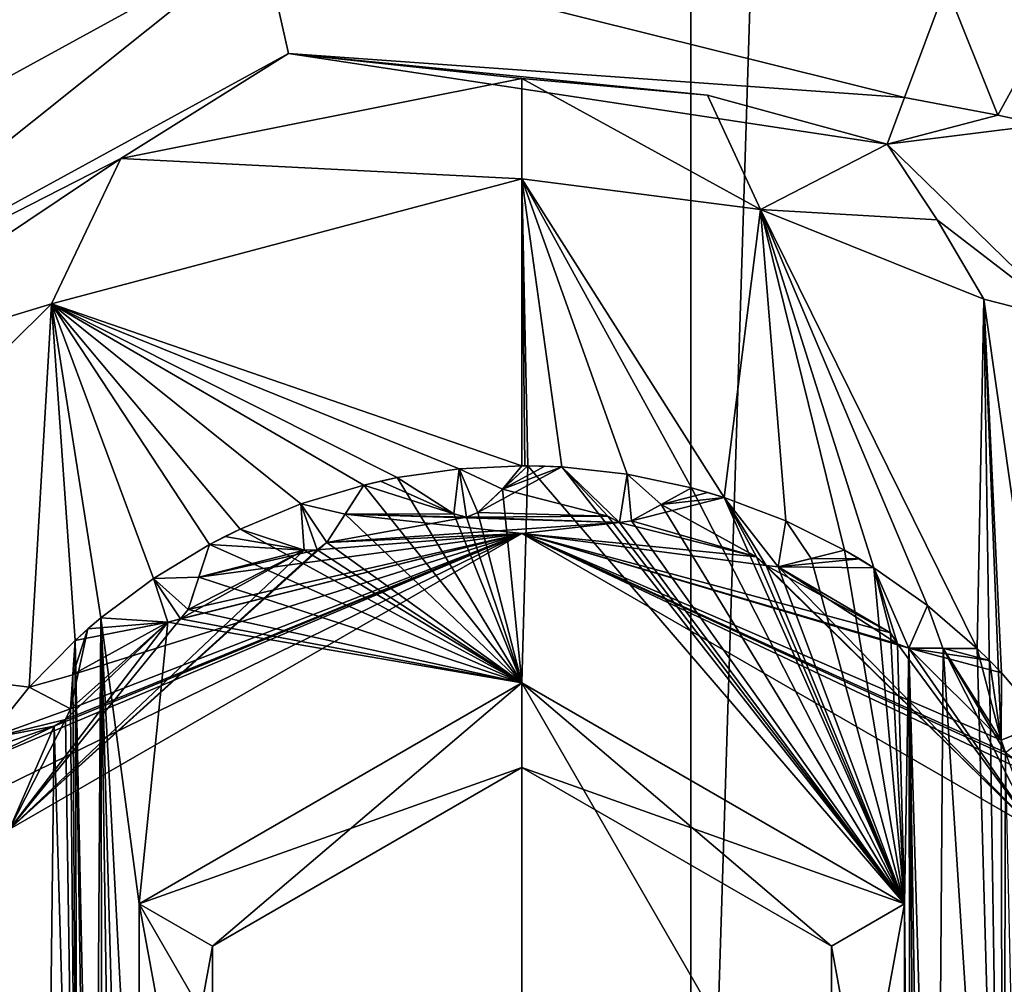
# Model space of a CAD drawing. Header units: metres. Extents: x -205 to 205, y -82 to 82.
# Tile 231 of 256: x 33.54 to 39.37, y -35.67 to -29.96. Entities that reach past the tile are written whole.
import ezdxf

# ---------------------------------------------------------------- set-up
doc = ezdxf.new("R2010")
doc.units = ezdxf.units.M
doc.layers.add('solid_PRT0003', color=7, linetype='CONTINUOUS')

msp = doc.modelspace()

# ---------------------------------------------------------------- linework, layer by layer
at = {"layer": 'solid_PRT0003'}
for points in [[(0, -75), (0, 75), (200, 75)], [(200, -75), (0, -75), (200, 75)], [(-37.489235, -41.072483, 108.410858), (-37.489235, 41.072483, 108.410858), (37.510765, 41.072483, 108.410858)], [(37.510765, -41.072483, 108.410858), (-37.489235, -41.072483, 108.410858), (37.510765, 41.072483, 108.410858)], [(40.036888, 40.026123, 108.410858), (37.510765, -41.072483, 108.410858), (37.510765, 41.072483, 108.410858)], [(40.036888, -40.026123, 108.410858), (37.510765, -41.072483, 108.410858), (40.036888, 40.026123, 108.410858)], [(-42.489235, -37.5, 108.5), (42.510765, 37.5, 108.5), (-42.489235, 37.5, 108.5)], [(-42.489235, -37.5, 108.5), (42.510765, -37.5, 108.5), (42.510765, 37.5, 108.5)], [(31.41819, -31.422537, 6), (34.975525, -29.474474, 6), (30.010765, -20.299999, 6)], [(31.923553, -31.912788, 6.289814), (34.975525, -29.474474, 6), (31.41819, -31.422537, 6)], [(31.923553, -31.912788, 6.289814), (35.130527, -30.161234, 6.289814), (34.975525, -29.474474, 6)], [(38.775417, -30.420826, 6.289814), (39.021183, -29.761105, 6), (34.975525, -29.474474, 6)], [(35.130527, -30.161234, 6.289814), (38.775417, -30.420826, 6.289814), (34.975525, -29.474474, 6)], [(38.775417, -30.420826, 6.289814), (39.327003, -30.525961, 6.433024), (39.021183, -29.761105, 6)], [(39.327003, -30.525961, 6.433024), (39.746902, -29.761101, 6.312008), (39.021183, -29.761105, 6)], [(39.327003, -30.525961, 6.433024), (39.591473, -30.582373, 6.983175), (39.746902, -29.761101, 6.312008)], [(31.923553, -31.912788, 6.289814), (34.137188, -30.7817, 6.991273), (35.130527, -30.161234, 6.289814)], [(35.130527, -30.161234, 6.289814), (34.137188, -30.7817, 6.991273), (36.510765, -30.308651, 6.991273)], [(35.130527, -30.161234, 6.289814), (37.608845, -30.406805, 6.991273), (38.6721, -30.698153, 6.991273)], [(35.130527, -30.161234, 6.289814), (38.6721, -30.698153, 6.991273), (38.775417, -30.420826, 6.289814)], [(35.130527, -30.161234, 6.289814), (36.510765, -30.308651, 6.991273), (37.608845, -30.406805, 6.991273)], [(36.510765, -30.308651, 6.991273), (34.137188, -30.7817, 6.991273), (36.510765, -30.902153, 75)], [(36.510765, -30.308651, 6.991273), (36.510765, -30.902153, 75), (37.923561, -31.08338, 75)], [(37.608845, -30.406805, 6.991273), (36.510765, -30.308651, 6.991273), (37.923561, -31.08338, 75)], [(37.608845, -30.406805, 6.991273), (37.923561, -31.08338, 75), (38.6721, -30.698153, 6.991273)], [(38.775417, -30.420826, 6.289814), (38.6721, -30.698153, 6.991273), (39.327003, -30.525961, 6.433024)], [(39.327003, -30.525961, 6.433024), (38.6721, -30.698153, 6.991273), (39.591473, -30.582373, 6.983175)], [(39.591473, -30.582373, 6.983175), (38.6721, -30.698153, 6.991273), (39.746189, -31.742668, 75)], [(38.6721, -30.698153, 6.991273), (37.923561, -31.08338, 75), (38.968204, -31.144897, 41.288704)], [(38.6721, -30.698153, 6.991273), (38.968204, -31.144897, 41.288704), (39.746189, -31.742668, 75)], [(31.923553, -31.912788, 6.289814), (32.12632, -32.128567, 6.991273), (34.137188, -30.7817, 6.991273)], [(34.137188, -30.7817, 6.991273), (32.12632, -32.128567, 6.991273), (33.728195, -31.642717, 75)], [(34.137188, -30.7817, 6.991273), (33.728195, -31.642717, 75), (36.510765, -30.902153, 75)], [(36.510765, -32.599998, 75), (36.510765, -30.902153, 75), (33.728195, -31.642717, 75)], [(37.708717, -32.788544, 75), (37.923561, -31.08338, 75), (36.510765, -30.902153, 75)], [(37.514332, -32.731331, 75), (37.708717, -32.788544, 75), (36.510765, -30.902153, 75)], [(37.1343, -32.650169, 75), (37.514332, -32.731331, 75), (36.510765, -30.902153, 75)], [(36.748081, -32.607227, 75), (37.1343, -32.650169, 75), (36.510765, -30.902153, 75)], [(36.545574, -32.600155, 75), (36.748081, -32.607227, 75), (36.510765, -30.902153, 75)], [(36.528168, -32.60004, 75), (36.510765, -30.902153, 75), (36.510765, -32.599998, 75)], [(36.528168, -32.60004, 75), (36.545574, -32.600155, 75), (36.510765, -30.902153, 75)], [(37.708717, -32.788544, 75), (38.072124, -32.926186, 75), (37.923561, -31.08338, 75)], [(39.205765, -33.680962, 75), (39.244892, -31.615294, 75), (37.923561, -31.08338, 75)], [(38.968204, -31.144897, 41.288704), (37.923561, -31.08338, 75), (39.244892, -31.615294, 75)], [(38.911842, -33.426758, 75), (39.205765, -33.680962, 75), (37.923561, -31.08338, 75)], [(38.594086, -33.203064, 75), (38.911842, -33.426758, 75), (37.923561, -31.08338, 75)], [(38.420033, -33.099308, 75), (38.594086, -33.203064, 75), (37.923561, -31.08338, 75)], [(38.072124, -32.926186, 75), (38.420033, -33.099308, 75), (37.923561, -31.08338, 75)], [(38.968204, -31.144897, 41.288704), (39.244892, -31.615294, 75), (39.746189, -31.742668, 75)], [(39.205765, -33.680962, 75), (39.358925, -39.164204, 75), (39.244892, -31.615294, 75)], [(39.600693, -34.120434, 75), (39.746189, -31.742668, 75), (39.244892, -31.615294, 75)], [(39.347157, -34.222851, 75), (39.244892, -31.615294, 75), (39.358925, -39.164204, 75)], [(39.348549, -33.824745, 75), (39.600693, -34.120434, 75), (39.244892, -31.615294, 75)], [(39.347157, -34.222851, 75), (39.348549, -33.824745, 75), (39.244892, -31.615294, 75)], [(33.594353, -33.91069, 75), (33.728195, -31.642717, 75), (31.681604, -33.668903, 75)], [(32.12632, -32.128567, 6.991273), (31.681604, -33.668903, 75), (33.728195, -31.642717, 75)], [(33.594353, -33.91069, 75), (33.866512, -33.633308, 75), (33.728195, -31.642717, 75)], [(35.202503, -32.825977, 75), (35.574627, -32.71402, 75), (33.728195, -31.642717, 75)], [(35.772533, -32.670509, 75), (33.728195, -31.642717, 75), (35.574627, -32.71402, 75)], [(34.843369, -32.974407, 75), (35.202503, -32.825977, 75), (33.728195, -31.642717, 75)], [(34.662502, -33.065773, 75), (34.843369, -32.974407, 75), (33.728195, -31.642717, 75)], [(34.329914, -33.266754, 75), (34.662502, -33.065773, 75), (33.728195, -31.642717, 75)], [(34.018974, -33.499836, 75), (34.329914, -33.266754, 75), (33.728195, -31.642717, 75)], [(33.866512, -33.633308, 75), (34.018974, -33.499836, 75), (33.728195, -31.642717, 75)], [(36.139969, -32.617668, 75), (36.510765, -32.599998, 75), (33.728195, -31.642717, 75)], [(35.772533, -32.670509, 75), (36.139969, -32.617668, 75), (33.728195, -31.642717, 75)], [(36.139969, -32.617668, 6), (36.139969, -32.617668, 75), (35.772533, -32.670509, 75)], [(35.772533, -32.670509, 55), (36.139969, -32.617668, 6), (35.772533, -32.670509, 75)], [(36.107922, -32.884998, 6), (36.139969, -32.617668, 6), (35.772533, -32.670509, 6)], [(35.772533, -32.670509, 26), (35.772533, -32.670509, 6), (36.139969, -32.617668, 6)], [(35.772533, -32.670509, 26), (36.139969, -32.617668, 6), (35.772533, -32.670509, 55)], [(36.107922, -32.884998, 6), (36.183628, -32.903381, 6), (36.139969, -32.617668, 6)], [(36.510765, -32.599998, 6), (36.510765, -32.599998, 75), (36.139969, -32.617668, 75)], [(36.510765, -32.599998, 6), (36.139969, -32.617668, 75), (36.139969, -32.617668, 6)], [(36.396358, -32.7393, 6), (36.510765, -32.599998, 6), (36.139969, -32.617668, 6)], [(36.249531, -32.876221, 6), (36.396358, -32.7393, 6), (36.139969, -32.617668, 6)], [(36.183628, -32.903381, 6), (36.249531, -32.876221, 6), (36.139969, -32.617668, 6)], [(36.545574, -32.600155, 55), (36.2495, -32.876244, 75), (36.396343, -32.739315, 75)], [(36.396358, -32.7393, 55), (36.2495, -32.876244, 75), (36.545574, -32.600155, 55)], [(36.2495, -32.876244, 26), (36.545574, -32.600155, 6), (36.396358, -32.7393, 6)], [(36.396343, -32.739315, 26), (36.545574, -32.600155, 6), (36.2495, -32.876244, 26)], [(36.748081, -32.607227, 26), (36.396343, -32.739315, 26), (36.2495, -32.876244, 26)], [(37.019592, -32.898388, 26), (36.748081, -32.607227, 26), (36.2495, -32.876244, 26)], [(36.545574, -32.600155, 75), (36.396343, -32.739315, 75), (36.510765, -33.885105, 75)], [(36.545574, -32.600155, 55), (36.396343, -32.739315, 75), (36.545574, -32.600155, 75)], [(36.545574, -32.600155, 26), (36.545574, -32.600155, 6), (36.396343, -32.739315, 26)], [(36.646873, -32.602375, 26), (36.545574, -32.600155, 26), (36.396343, -32.739315, 26)], [(36.748081, -32.607227, 26), (36.646873, -32.602375, 26), (36.396343, -32.739315, 26)], [(36.396358, -32.7393, 6), (36.545574, -32.600155, 6), (36.510765, -32.599998, 6)], [(36.396358, -32.7393, 55), (36.545574, -32.600155, 55), (36.748081, -32.607227, 55)], [(36.396358, -32.7393, 55), (36.748081, -32.607227, 55), (37.019592, -32.898388, 55)], [(36.510765, -32.599998, 75), (36.528168, -32.60004, 6), (36.545574, -32.600155, 26)], [(36.528168, -32.60004, 6), (36.510765, -32.599998, 75), (36.510765, -32.599998, 6)], [(36.510765, -32.599998, 75), (36.545574, -32.600155, 26), (36.545574, -32.600155, 55)], [(36.545574, -32.600155, 55), (36.528168, -32.60004, 75), (36.510765, -32.599998, 75)], [(36.545574, -32.600155, 6), (36.528168, -32.60004, 6), (36.510765, -32.599998, 6)], [(36.545574, -32.600155, 75), (36.510765, -33.885105, 75), (38.775337, -35.19257, 75)], [(36.545574, -32.600155, 55), (36.545574, -32.600155, 75), (36.528168, -32.60004, 75)], [(36.528168, -32.60004, 6), (36.545574, -32.600155, 6), (36.545574, -32.600155, 26)], [(36.545574, -32.600155, 75), (38.775337, -35.19257, 75), (36.748081, -32.607227, 75)], [(36.545574, -32.600155, 55), (36.646873, -32.602375, 55), (36.748081, -32.607227, 55)], [(36.646873, -32.602375, 26), (36.646873, -32.602375, 55), (36.545574, -32.600155, 55)], [(36.646873, -32.602375, 26), (36.545574, -32.600155, 55), (36.545574, -32.600155, 26)], [(36.748081, -32.607227, 26), (36.748081, -32.607227, 55), (36.646873, -32.602375, 55)], [(36.748081, -32.607227, 26), (36.646873, -32.602375, 55), (36.646873, -32.602375, 26)], [(37.1343, -32.650169, 6), (37.1343, -32.650169, 75), (36.748081, -32.607227, 75)], [(38.775337, -35.19257, 75), (37.019592, -32.898388, 75), (36.748081, -32.607227, 75)], [(37.019592, -32.898388, 55), (36.748081, -32.607227, 75), (37.019592, -32.898388, 75)], [(36.748081, -32.607227, 55), (37.1343, -32.650169, 6), (36.748081, -32.607227, 75)], [(36.748081, -32.607227, 55), (36.748081, -32.607227, 75), (37.019592, -32.898388, 55)], [(37.088348, -32.93502, 6), (36.748081, -32.607227, 6), (37.019592, -32.898388, 6)], [(36.748081, -32.607227, 26), (37.019592, -32.898388, 6), (36.748081, -32.607227, 6)], [(37.019592, -32.898388, 26), (37.019592, -32.898388, 6), (36.748081, -32.607227, 26)], [(37.088348, -32.93502, 6), (37.1343, -32.650169, 6), (36.748081, -32.607227, 6)], [(36.748081, -32.607227, 26), (36.748081, -32.607227, 6), (37.1343, -32.650169, 6)], [(36.748081, -32.607227, 26), (37.1343, -32.650169, 6), (36.748081, -32.607227, 55)], [(35.772533, -32.670509, 75), (35.574627, -32.71402, 75), (36.510765, -33.885105, 75)], [(35.574627, -32.71402, 26), (35.772533, -32.670509, 26), (35.673298, -32.690979, 26)], [(36.107922, -32.884998, 26), (35.772533, -32.670509, 26), (35.574627, -32.71402, 26)], [(35.673298, -32.690979, 55), (35.772533, -32.670509, 26), (35.772533, -32.670509, 55)], [(36.107922, -32.884998, 55), (35.673298, -32.690979, 55), (35.772533, -32.670509, 55)], [(35.673298, -32.690979, 55), (35.673298, -32.690979, 26), (35.772533, -32.670509, 26)], [(36.107922, -32.884998, 75), (35.772533, -32.670509, 75), (36.510765, -33.885105, 75)], [(36.107922, -32.884998, 55), (35.772533, -32.670509, 75), (36.107922, -32.884998, 75)], [(36.107922, -32.884998, 55), (35.772533, -32.670509, 55), (35.772533, -32.670509, 75)], [(35.772533, -32.670509, 26), (36.107922, -32.884998, 6), (35.772533, -32.670509, 6)], [(36.107922, -32.884998, 26), (36.107922, -32.884998, 6), (35.772533, -32.670509, 26)], [(37.088348, -32.93502, 6), (37.158936, -32.925102, 6), (37.1343, -32.650169, 6)], [(37.514332, -32.731331, 55), (37.514332, -32.731331, 75), (37.1343, -32.650169, 75)], [(37.514332, -32.731331, 6), (37.1343, -32.650169, 75), (37.1343, -32.650169, 6)], [(37.514332, -32.731331, 26), (37.1343, -32.650169, 75), (37.514332, -32.731331, 6)], [(37.514332, -32.731331, 26), (37.514332, -32.731331, 55), (37.1343, -32.650169, 75)], [(37.335201, -32.828999, 6), (37.514332, -32.731331, 6), (37.1343, -32.650169, 6)], [(37.158936, -32.925102, 6), (37.335201, -32.828999, 6), (37.1343, -32.650169, 6)], [(35.574627, -32.71402, 55), (35.574627, -32.71402, 75), (35.202503, -32.825977, 75)], [(35.574627, -32.71402, 6), (35.202503, -32.825977, 75), (35.202503, -32.825977, 6)], [(35.574627, -32.71402, 26), (35.202503, -32.825977, 75), (35.574627, -32.71402, 6)], [(35.574627, -32.71402, 55), (35.202503, -32.825977, 75), (35.574627, -32.71402, 26)], [(35.464706, -32.885899, 6), (35.574627, -32.71402, 6), (35.202503, -32.825977, 6)], [(35.574627, -32.71402, 55), (35.356518, -33.055065, 75), (35.464691, -32.885918, 75)], [(35.464706, -32.885899, 55), (35.356518, -33.055065, 75), (35.574627, -32.71402, 55)], [(35.356518, -33.055065, 26), (35.574627, -32.71402, 6), (35.464706, -32.885899, 6)], [(35.464691, -32.885918, 26), (35.574627, -32.71402, 6), (35.356518, -33.055065, 26)], [(36.510765, -33.885105, 75), (35.574627, -32.71402, 75), (35.464691, -32.885918, 75)], [(35.574627, -32.71402, 55), (35.464691, -32.885918, 75), (35.574627, -32.71402, 75)], [(35.464691, -32.885918, 26), (35.574627, -32.71402, 26), (35.574627, -32.71402, 6)], [(35.464691, -32.885918, 26), (36.107922, -32.884998, 26), (35.574627, -32.71402, 26)], [(36.107922, -32.884998, 55), (35.464706, -32.885899, 55), (35.574627, -32.71402, 55)], [(35.574627, -32.71402, 55), (35.574627, -32.71402, 26), (35.673298, -32.690979, 26)], [(35.673298, -32.690979, 55), (35.574627, -32.71402, 55), (35.673298, -32.690979, 26)], [(36.107922, -32.884998, 55), (35.574627, -32.71402, 55), (35.673298, -32.690979, 55)], [(36.249531, -32.876221, 55), (36.2495, -32.876244, 75), (36.396358, -32.7393, 55)], [(36.2495, -32.876244, 26), (36.396358, -32.7393, 6), (36.249531, -32.876221, 6)], [(36.396343, -32.739315, 75), (36.2495, -32.876244, 75), (36.510765, -33.885105, 75)], [(36.249531, -32.876221, 55), (36.396358, -32.7393, 55), (37.019592, -32.898388, 55)], [(37.514332, -32.731331, 55), (37.158901, -32.925117, 75), (37.335182, -32.829006, 75)], [(37.335201, -32.828999, 55), (37.158901, -32.925117, 75), (37.514332, -32.731331, 55)], [(37.158901, -32.925117, 26), (37.514332, -32.731331, 6), (37.335201, -32.828999, 6)], [(37.335182, -32.829006, 26), (37.514332, -32.731331, 6), (37.158901, -32.925117, 26)], [(38.775337, -35.19257, 75), (37.514332, -32.731331, 75), (37.335182, -32.829006, 75)], [(37.514332, -32.731331, 55), (37.335182, -32.829006, 75), (37.514332, -32.731331, 75)], [(37.514332, -32.731331, 26), (37.514332, -32.731331, 6), (37.335182, -32.829006, 26)], [(37.611897, -32.758675, 26), (37.514332, -32.731331, 26), (37.335182, -32.829006, 26)], [(37.335201, -32.828999, 55), (37.514332, -32.731331, 55), (37.708717, -32.788544, 55)], [(38.775337, -35.19257, 75), (37.708717, -32.788544, 75), (37.514332, -32.731331, 75)], [(37.514332, -32.731331, 55), (37.611897, -32.758675, 55), (37.708717, -32.788544, 55)], [(37.611897, -32.758675, 26), (37.611897, -32.758675, 55), (37.514332, -32.731331, 55)], [(37.611897, -32.758675, 26), (37.514332, -32.731331, 55), (37.514332, -32.731331, 26)], [(37.708717, -32.788544, 26), (37.335182, -32.829006, 26), (37.158901, -32.925117, 26)], [(37.899292, -33.138077, 26), (37.708717, -32.788544, 26), (37.158901, -32.925117, 26)], [(37.708717, -32.788544, 26), (37.611897, -32.758675, 26), (37.335182, -32.829006, 26)], [(37.335201, -32.828999, 55), (37.708717, -32.788544, 55), (37.899292, -33.138077, 55)], [(37.708717, -32.788544, 26), (37.708717, -32.788544, 55), (37.611897, -32.758675, 55)], [(37.708717, -32.788544, 26), (37.611897, -32.758675, 55), (37.611897, -32.758675, 26)], [(38.072124, -32.926186, 6), (38.072124, -32.926186, 75), (37.708717, -32.788544, 75)], [(38.775337, -35.19257, 75), (37.899292, -33.138077, 75), (37.708717, -32.788544, 75)], [(37.899292, -33.138077, 55), (37.708717, -32.788544, 75), (37.899292, -33.138077, 75)], [(37.708717, -32.788544, 55), (38.072124, -32.926186, 6), (37.708717, -32.788544, 75)], [(37.708717, -32.788544, 55), (37.708717, -32.788544, 75), (37.899292, -33.138077, 55)], [(37.956779, -33.190659, 6), (37.708717, -32.788544, 6), (37.899292, -33.138077, 6)], [(37.708717, -32.788544, 26), (37.899292, -33.138077, 6), (37.708717, -32.788544, 6)], [(37.899292, -33.138077, 26), (37.899292, -33.138077, 6), (37.708717, -32.788544, 26)], [(38.027615, -33.198605, 6), (38.072124, -32.926186, 6), (37.708717, -32.788544, 6)], [(37.708717, -32.788544, 26), (37.708717, -32.788544, 6), (38.072124, -32.926186, 6)], [(37.956779, -33.190659, 6), (38.027615, -33.198605, 6), (37.708717, -32.788544, 6)], [(37.708717, -32.788544, 26), (38.072124, -32.926186, 6), (37.708717, -32.788544, 55)], [(35.202503, -32.825977, 6), (35.202503, -32.825977, 75), (34.843369, -32.974407, 75)], [(34.843369, -32.974407, 55), (35.202503, -32.825977, 6), (34.843369, -32.974407, 75)], [(35.221561, -33.098751, 6), (35.202503, -32.825977, 6), (34.843369, -32.974407, 6)], [(34.843369, -32.974407, 26), (34.843369, -32.974407, 6), (35.202503, -32.825977, 6)], [(34.843369, -32.974407, 55), (34.843369, -32.974407, 26), (35.202503, -32.825977, 6)], [(35.356541, -33.055035, 6), (35.464706, -32.885899, 6), (35.202503, -32.825977, 6)], [(35.299461, -33.097729, 6), (35.356541, -33.055035, 6), (35.202503, -32.825977, 6)], [(35.221561, -33.098751, 6), (35.299461, -33.097729, 6), (35.202503, -32.825977, 6)], [(37.158936, -32.925102, 55), (37.158901, -32.925117, 75), (37.335201, -32.828999, 55)], [(37.158901, -32.925117, 26), (37.335201, -32.828999, 6), (37.158936, -32.925102, 6)], [(38.775337, -35.19257, 75), (37.335182, -32.829006, 75), (37.158901, -32.925117, 75)], [(37.158936, -32.925102, 55), (37.335201, -32.828999, 55), (37.899292, -33.138077, 55)], [(35.356541, -33.055035, 55), (35.356518, -33.055065, 75), (35.464706, -32.885899, 55)], [(35.356518, -33.055065, 26), (35.464706, -32.885899, 6), (35.356541, -33.055035, 6)], [(36.510765, -33.885105, 75), (35.464691, -32.885918, 75), (35.356518, -33.055065, 75)], [(35.464691, -32.885918, 26), (35.356518, -33.055065, 26), (36.183632, -32.903381, 26)], [(35.356518, -33.055065, 26), (37.088352, -32.93502, 26), (36.183632, -32.903381, 26)], [(36.510765, -33, 55), (35.356541, -33.055035, 55), (35.464706, -32.885899, 55)], [(35.464691, -32.885918, 26), (36.183632, -32.903381, 26), (36.107922, -32.884998, 26)], [(36.107922, -32.884998, 55), (36.183628, -32.903381, 55), (35.464706, -32.885899, 55)], [(36.183628, -32.903381, 55), (37.088348, -32.93502, 55), (35.464706, -32.885899, 55)], [(36.510765, -33, 55), (35.464706, -32.885899, 55), (37.088348, -32.93502, 55)], [(36.183632, -32.903381, 75), (36.107922, -32.884998, 75), (36.510765, -33.885105, 75)], [(36.107922, -32.884998, 55), (36.107922, -32.884998, 75), (36.183632, -32.903381, 75)], [(36.107922, -32.884998, 55), (36.183632, -32.903381, 75), (36.183628, -32.903381, 55)], [(36.183632, -32.903381, 26), (36.183628, -32.903381, 6), (36.107922, -32.884998, 6)], [(36.183632, -32.903381, 26), (36.107922, -32.884998, 6), (36.107922, -32.884998, 26)], [(36.183628, -32.903381, 55), (36.2495, -32.876244, 75), (36.249531, -32.876221, 55)], [(36.2495, -32.876244, 26), (36.249531, -32.876221, 6), (36.183628, -32.903381, 6)], [(36.183628, -32.903381, 55), (36.249531, -32.876221, 55), (37.019592, -32.898388, 55)], [(36.183628, -32.903381, 55), (36.183632, -32.903381, 75), (36.2495, -32.876244, 75)], [(36.2495, -32.876244, 26), (36.183628, -32.903381, 6), (36.183632, -32.903381, 26)], [(36.183628, -32.903381, 55), (37.019592, -32.898388, 55), (37.088348, -32.93502, 55)], [(36.2495, -32.876244, 75), (36.183632, -32.903381, 75), (36.510765, -33.885105, 75)], [(37.019592, -32.898388, 26), (36.2495, -32.876244, 26), (36.183632, -32.903381, 26)], [(37.088352, -32.93502, 26), (37.019592, -32.898388, 26), (36.183632, -32.903381, 26)], [(38.775337, -35.19257, 75), (37.088352, -32.93502, 75), (37.019592, -32.898388, 75)], [(37.019592, -32.898388, 55), (37.019592, -32.898388, 75), (37.088352, -32.93502, 75)], [(37.019592, -32.898388, 55), (37.088352, -32.93502, 75), (37.088348, -32.93502, 55)], [(37.088352, -32.93502, 26), (37.088348, -32.93502, 6), (37.019592, -32.898388, 6)], [(37.088352, -32.93502, 26), (37.019592, -32.898388, 6), (37.019592, -32.898388, 26)], [(36.510765, -33.885105, 75), (34.843369, -32.974407, 75), (34.662502, -33.065773, 75)], [(34.662502, -33.065773, 26), (34.843369, -32.974407, 26), (34.752342, -33.018917, 26)], [(35.221561, -33.098751, 26), (34.843369, -32.974407, 26), (34.662502, -33.065773, 26)], [(34.752342, -33.018917, 55), (34.752342, -33.018917, 26), (34.843369, -32.974407, 26)], [(34.843369, -32.974407, 55), (34.752342, -33.018917, 55), (34.843369, -32.974407, 26)], [(35.221561, -33.098751, 55), (34.752342, -33.018917, 55), (34.843369, -32.974407, 55)], [(36.510765, -33.885105, 75), (35.221561, -33.098751, 75), (34.843369, -32.974407, 75)], [(35.221561, -33.098751, 55), (34.843369, -32.974407, 75), (35.221561, -33.098751, 75)], [(35.221561, -33.098751, 55), (34.843369, -32.974407, 55), (34.843369, -32.974407, 75)], [(34.843369, -32.974407, 26), (35.221561, -33.098751, 6), (34.843369, -32.974407, 6)], [(35.221561, -33.098751, 26), (35.221561, -33.098751, 6), (34.843369, -32.974407, 26)], [(35.356518, -33.055065, 26), (36.510765, -33, 26), (37.088352, -32.93502, 26)], [(36.510765, -33, 55), (37.088348, -32.93502, 55), (37.899292, -33.138077, 55)], [(37.899292, -33.138077, 26), (37.088352, -32.93502, 26), (36.510765, -33, 26)], [(37.088348, -32.93502, 55), (37.158901, -32.925117, 75), (37.158936, -32.925102, 55)], [(37.158901, -32.925117, 26), (37.158936, -32.925102, 6), (37.088348, -32.93502, 6)], [(37.088348, -32.93502, 55), (37.158936, -32.925102, 55), (37.899292, -33.138077, 55)], [(37.088348, -32.93502, 55), (37.088352, -32.93502, 75), (37.158901, -32.925117, 75)], [(37.158901, -32.925117, 26), (37.088348, -32.93502, 6), (37.088352, -32.93502, 26)], [(38.775337, -35.19257, 75), (37.158901, -32.925117, 75), (37.088352, -32.93502, 75)], [(37.899292, -33.138077, 26), (37.158901, -32.925117, 26), (37.088352, -32.93502, 26)], [(38.027615, -33.198605, 6), (38.22224, -33.149357, 6), (38.072124, -32.926186, 6)], [(38.420033, -33.099308, 55), (38.420033, -33.099308, 75), (38.072124, -32.926186, 75)], [(38.420033, -33.099308, 6), (38.072124, -32.926186, 75), (38.072124, -32.926186, 6)], [(38.420033, -33.099308, 26), (38.072124, -32.926186, 75), (38.420033, -33.099308, 6)], [(38.420033, -33.099308, 26), (38.420033, -33.099308, 55), (38.072124, -32.926186, 75)], [(38.22224, -33.149357, 6), (38.420033, -33.099308, 6), (38.072124, -32.926186, 6)], [(33.274204, -34.581535, 26), (36.510765, -33, 26), (33.236668, -34.38097, 26)], [(33.742466, -34.140541, 26), (33.236668, -34.38097, 26), (36.510765, -33, 26)], [(33.274204, -34.581535, 26), (33.479576, -34.750191, 26), (36.510765, -33, 26)], [(33.479492, -34.750336, 55), (35.356541, -33.055035, 55), (36.510765, -33, 55)], [(33.479576, -34.750191, 26), (33.479492, -34.750336, 55), (36.510765, -33, 55)], [(33.479576, -34.750191, 26), (36.510765, -33, 55), (36.510765, -33, 26)], [(33.810238, -34.102116, 26), (33.742466, -34.140541, 26), (36.510765, -33, 26)], [(33.839684, -34.037243, 26), (33.810238, -34.102116, 26), (36.510765, -33, 26)], [(33.853172, -33.834122, 26), (33.839684, -34.037243, 26), (36.510765, -33, 26)], [(34.41621, -33.526222, 26), (33.853172, -33.834122, 26), (36.510765, -33, 26)], [(34.491409, -33.505859, 26), (34.41621, -33.526222, 26), (36.510765, -33, 26)], [(34.53606, -33.450344, 26), (34.491409, -33.505859, 26), (36.510765, -33, 26)], [(34.59877, -33.259609, 26), (34.53606, -33.450344, 26), (36.510765, -33, 26)], [(35.299465, -33.097733, 26), (34.59877, -33.259609, 26), (36.510765, -33, 26)], [(34.662502, -33.065773, 55), (34.662502, -33.065773, 26), (34.752342, -33.018917, 26)], [(34.752342, -33.018917, 55), (34.662502, -33.065773, 55), (34.752342, -33.018917, 26)], [(35.221561, -33.098751, 55), (34.662502, -33.065773, 55), (34.752342, -33.018917, 55)], [(35.356518, -33.055065, 26), (35.299465, -33.097733, 26), (36.510765, -33, 26)], [(36.510765, -33, 55), (39.430447, -34.337715, 55), (39.924702, -34.614521, 55)], [(39.541954, -34.750191, 55), (36.510765, -33, 55), (39.924702, -34.614521, 55)], [(36.510765, -33, 55), (39.372204, -34.296623, 55), (39.430447, -34.337715, 55)], [(36.510765, -33, 55), (39.347157, -34.222851, 55), (39.372204, -34.296623, 55)], [(36.510765, -33, 55), (38.800983, -33.67955, 55), (39.347157, -34.222851, 55)], [(36.510765, -33, 55), (38.734348, -33.654236, 55), (38.800983, -33.67955, 55)], [(36.510765, -33, 55), (38.691742, -33.589012, 55), (38.734348, -33.654236, 55)], [(36.510765, -33, 55), (37.956779, -33.190659, 55), (38.691742, -33.589012, 55)], [(36.510765, -33, 55), (37.899292, -33.138077, 55), (37.956779, -33.190659, 55)], [(36.510765, -33, 26), (36.510765, -33, 55), (39.541954, -34.750191, 55)], [(39.542034, -34.750336, 26), (36.510765, -33, 26), (39.541954, -34.750191, 55)], [(37.899292, -33.138077, 26), (36.510765, -33, 26), (39.542034, -34.750336, 26)], [(33.479492, -34.750336, 55), (35.299461, -33.097729, 55), (35.356541, -33.055035, 55)], [(34.662502, -33.065773, 55), (34.662502, -33.065773, 75), (34.329914, -33.266754, 75)], [(34.662502, -33.065773, 6), (34.329914, -33.266754, 75), (34.329914, -33.266754, 6)], [(34.662502, -33.065773, 26), (34.329914, -33.266754, 75), (34.662502, -33.065773, 6)], [(34.662502, -33.065773, 55), (34.329914, -33.266754, 75), (34.662502, -33.065773, 26)], [(34.598778, -33.259586, 6), (34.662502, -33.065773, 6), (34.329914, -33.266754, 6)], [(34.662502, -33.065773, 55), (34.53606, -33.450344, 75), (34.59877, -33.259609, 75)], [(34.598778, -33.259586, 55), (34.53606, -33.450344, 75), (34.662502, -33.065773, 55)], [(34.53606, -33.450344, 26), (34.662502, -33.065773, 6), (34.598778, -33.259586, 6)], [(34.59877, -33.259609, 26), (34.662502, -33.065773, 6), (34.53606, -33.450344, 26)], [(36.510765, -33.885105, 75), (34.662502, -33.065773, 75), (34.59877, -33.259609, 75)], [(34.662502, -33.065773, 55), (34.59877, -33.259609, 75), (34.662502, -33.065773, 75)], [(34.59877, -33.259609, 26), (34.662502, -33.065773, 26), (34.662502, -33.065773, 6)], [(35.221561, -33.098751, 26), (34.662502, -33.065773, 26), (34.59877, -33.259609, 26)], [(34.598778, -33.259586, 55), (34.662502, -33.065773, 55), (35.221561, -33.098751, 55)], [(35.299461, -33.097729, 55), (35.356518, -33.055065, 75), (35.356541, -33.055035, 55)], [(35.356518, -33.055065, 26), (35.356541, -33.055035, 6), (35.299461, -33.097729, 6)], [(35.299461, -33.097729, 55), (35.299465, -33.097733, 75), (35.356518, -33.055065, 75)], [(35.356518, -33.055065, 26), (35.299461, -33.097729, 6), (35.299465, -33.097733, 26)], [(36.510765, -33.885105, 75), (35.356518, -33.055065, 75), (35.299465, -33.097733, 75)], [(33.479492, -34.750336, 55), (35.221561, -33.098751, 55), (35.299461, -33.097729, 55)], [(33.479492, -34.750336, 55), (34.491405, -33.505859, 55), (35.221561, -33.098751, 55)], [(34.491405, -33.505859, 55), (34.536072, -33.450306, 55), (35.221561, -33.098751, 55)], [(34.536072, -33.450306, 55), (34.598778, -33.259586, 55), (35.221561, -33.098751, 55)], [(35.299465, -33.097733, 26), (35.221561, -33.098751, 26), (34.59877, -33.259609, 26)], [(35.221561, -33.098751, 55), (35.299465, -33.097733, 75), (35.299461, -33.097729, 55)], [(35.299465, -33.097733, 26), (35.299461, -33.097729, 6), (35.221561, -33.098751, 6)], [(36.510765, -33.885105, 75), (35.299465, -33.097733, 75), (35.221561, -33.098751, 75)], [(35.221561, -33.098751, 55), (35.221561, -33.098751, 75), (35.299465, -33.097733, 75)], [(35.299465, -33.097733, 26), (35.221561, -33.098751, 6), (35.221561, -33.098751, 26)], [(38.775337, -35.19257, 75), (37.956783, -33.190662, 75), (37.899292, -33.138077, 75)], [(37.899292, -33.138077, 55), (37.899292, -33.138077, 75), (37.956783, -33.190662, 75)], [(37.899292, -33.138077, 55), (37.956783, -33.190662, 75), (37.956779, -33.190659, 55)], [(37.956783, -33.190662, 26), (37.956779, -33.190659, 6), (37.899292, -33.138077, 6)], [(37.956783, -33.190662, 26), (37.899292, -33.138077, 6), (37.899292, -33.138077, 26)], [(37.956783, -33.190662, 26), (37.899292, -33.138077, 26), (39.542034, -34.750336, 26)], [(38.420033, -33.099308, 55), (38.027576, -33.198616, 75), (38.222218, -33.149364, 75)], [(38.22224, -33.149357, 55), (38.027576, -33.198616, 75), (38.420033, -33.099308, 55)], [(38.027576, -33.198616, 26), (38.420033, -33.099308, 6), (38.22224, -33.149357, 6)], [(38.222218, -33.149364, 26), (38.420033, -33.099308, 6), (38.027576, -33.198616, 26)], [(38.027615, -33.198605, 55), (38.027576, -33.198616, 75), (38.22224, -33.149357, 55)], [(38.027576, -33.198616, 26), (38.22224, -33.149357, 6), (38.027615, -33.198605, 6)], [(38.775337, -35.19257, 75), (38.222218, -33.149364, 75), (38.027576, -33.198616, 75)], [(38.507732, -33.150055, 26), (38.222218, -33.149364, 26), (38.027576, -33.198616, 26)], [(38.594086, -33.203064, 26), (38.507732, -33.150055, 26), (38.027576, -33.198616, 26)], [(38.027615, -33.198605, 55), (38.22224, -33.149357, 55), (38.507732, -33.150055, 55)], [(38.027615, -33.198605, 55), (38.507732, -33.150055, 55), (38.594086, -33.203064, 55)], [(38.775337, -35.19257, 75), (38.420033, -33.099308, 75), (38.222218, -33.149364, 75)], [(38.420033, -33.099308, 55), (38.222218, -33.149364, 75), (38.420033, -33.099308, 75)], [(38.420033, -33.099308, 26), (38.420033, -33.099308, 6), (38.222218, -33.149364, 26)], [(38.507732, -33.150055, 26), (38.420033, -33.099308, 26), (38.222218, -33.149364, 26)], [(38.22224, -33.149357, 55), (38.420033, -33.099308, 55), (38.507732, -33.150055, 55)], [(38.775337, -35.19257, 75), (38.594086, -33.203064, 75), (38.420033, -33.099308, 75)], [(38.507732, -33.150055, 26), (38.507732, -33.150055, 55), (38.420033, -33.099308, 55)], [(38.507732, -33.150055, 26), (38.420033, -33.099308, 55), (38.420033, -33.099308, 26)], [(38.594086, -33.203064, 26), (38.594086, -33.203064, 55), (38.507732, -33.150055, 55)], [(38.594086, -33.203064, 26), (38.507732, -33.150055, 55), (38.507732, -33.150055, 26)], [(37.956779, -33.190659, 55), (37.956783, -33.190662, 75), (38.027576, -33.198616, 75)], [(37.956779, -33.190659, 55), (38.027576, -33.198616, 75), (38.027615, -33.198605, 55)], [(38.027576, -33.198616, 26), (38.027615, -33.198605, 6), (37.956779, -33.190659, 6)], [(38.027576, -33.198616, 26), (37.956779, -33.190659, 6), (37.956783, -33.190662, 26)], [(37.956779, -33.190659, 55), (38.027615, -33.198605, 55), (38.691742, -33.589012, 55)], [(38.775337, -35.19257, 75), (38.027576, -33.198616, 75), (37.956783, -33.190662, 75)], [(38.027576, -33.198616, 26), (37.956783, -33.190662, 26), (39.542034, -34.750336, 26)], [(38.734348, -33.65424, 26), (38.027576, -33.198616, 26), (39.542034, -34.750336, 26)], [(38.691742, -33.589012, 26), (38.594086, -33.203064, 26), (38.027576, -33.198616, 26)], [(38.734348, -33.65424, 26), (38.691742, -33.589012, 26), (38.027576, -33.198616, 26)], [(38.027615, -33.198605, 55), (38.594086, -33.203064, 55), (38.691742, -33.589012, 55)], [(38.911842, -33.426758, 6), (38.911842, -33.426758, 75), (38.594086, -33.203064, 75)], [(38.775337, -35.19257, 75), (38.691742, -33.589012, 75), (38.594086, -33.203064, 75)], [(38.691742, -33.589012, 55), (38.594086, -33.203064, 75), (38.691742, -33.589012, 75)], [(38.594086, -33.203064, 55), (38.911842, -33.426758, 6), (38.594086, -33.203064, 75)], [(38.594086, -33.203064, 55), (38.594086, -33.203064, 75), (38.691742, -33.589012, 55)], [(38.734348, -33.654236, 6), (38.594086, -33.203064, 6), (38.691742, -33.589012, 6)], [(38.594086, -33.203064, 26), (38.691742, -33.589012, 6), (38.594086, -33.203064, 6)], [(38.691742, -33.589012, 26), (38.691742, -33.589012, 6), (38.594086, -33.203064, 26)], [(38.800983, -33.67955, 6), (38.911842, -33.426758, 6), (38.594086, -33.203064, 6)], [(38.594086, -33.203064, 26), (38.594086, -33.203064, 6), (38.911842, -33.426758, 6)], [(38.734348, -33.654236, 6), (38.800983, -33.67955, 6), (38.594086, -33.203064, 6)], [(38.594086, -33.203064, 26), (38.911842, -33.426758, 6), (38.594086, -33.203064, 55)], [(34.329914, -33.266754, 6), (34.329914, -33.266754, 75), (34.018974, -33.499836, 75)], [(34.018974, -33.499836, 55), (34.329914, -33.266754, 6), (34.018974, -33.499836, 75)], [(34.41621, -33.526222, 6), (34.329914, -33.266754, 6), (34.018974, -33.499836, 6)], [(34.018974, -33.499836, 26), (34.018974, -33.499836, 6), (34.329914, -33.266754, 6)], [(34.018974, -33.499836, 55), (34.018974, -33.499836, 26), (34.329914, -33.266754, 6)], [(34.536072, -33.450306, 6), (34.598778, -33.259586, 6), (34.329914, -33.266754, 6)], [(34.491405, -33.505859, 6), (34.536072, -33.450306, 6), (34.329914, -33.266754, 6)], [(34.41621, -33.526222, 6), (34.491405, -33.505859, 6), (34.329914, -33.266754, 6)], [(34.536072, -33.450306, 55), (34.53606, -33.450344, 75), (34.598778, -33.259586, 55)], [(34.53606, -33.450344, 26), (34.598778, -33.259586, 6), (34.536072, -33.450306, 6)], [(36.510765, -33.885105, 75), (34.59877, -33.259609, 75), (34.53606, -33.450344, 75)], [(38.800983, -33.67955, 6), (39.001743, -33.680252, 6), (38.911842, -33.426758, 6)], [(39.205765, -33.680962, 55), (39.205765, -33.680962, 75), (38.911842, -33.426758, 75)], [(39.205765, -33.680962, 6), (38.911842, -33.426758, 75), (38.911842, -33.426758, 6)], [(39.205765, -33.680962, 26), (38.911842, -33.426758, 75), (39.205765, -33.680962, 6)], [(39.205765, -33.680962, 26), (39.205765, -33.680962, 55), (38.911842, -33.426758, 75)], [(39.001743, -33.680252, 6), (39.205765, -33.680962, 6), (38.911842, -33.426758, 6)], [(33.98214, -39.114685, 75), (34.018974, -33.499836, 75), (33.866512, -33.633308, 75)], [(33.941875, -33.565582, 55), (33.941875, -33.565582, 26), (34.018974, -33.499836, 26)], [(34.41621, -33.526222, 26), (34.018974, -33.499836, 26), (33.941875, -33.565582, 26)], [(34.018974, -33.499836, 55), (33.941875, -33.565582, 55), (34.018974, -33.499836, 26)], [(34.41621, -33.526222, 55), (33.941875, -33.565582, 55), (34.018974, -33.499836, 55)], [(33.98214, -39.114685, 75), (34.030659, -39.509827, 75), (34.018974, -33.499836, 75)], [(34.030659, -39.509827, 75), (34.124214, -40.722591, 75), (34.018974, -33.499836, 75)], [(34.190334, -39.634583, 75), (34.018974, -33.499836, 75), (34.124214, -40.722591, 75)], [(34.246193, -35.19257, 75), (34.41621, -33.526222, 75), (34.018974, -33.499836, 75)], [(34.41621, -33.526222, 55), (34.018974, -33.499836, 75), (34.41621, -33.526222, 75)], [(34.246193, -37.80743, 75), (34.018974, -33.499836, 75), (34.190334, -39.634583, 75)], [(34.246193, -37.80743, 75), (34.246193, -35.19257, 75), (34.018974, -33.499836, 75)], [(34.41621, -33.526222, 55), (34.018974, -33.499836, 55), (34.018974, -33.499836, 75)], [(34.018974, -33.499836, 26), (34.41621, -33.526222, 6), (34.018974, -33.499836, 6)], [(34.41621, -33.526222, 26), (34.41621, -33.526222, 6), (34.018974, -33.499836, 26)], [(34.491405, -33.505859, 55), (34.53606, -33.450344, 75), (34.536072, -33.450306, 55)], [(34.53606, -33.450344, 26), (34.536072, -33.450306, 6), (34.491405, -33.505859, 6)], [(34.491405, -33.505859, 55), (34.491409, -33.505859, 75), (34.53606, -33.450344, 75)], [(34.53606, -33.450344, 26), (34.491405, -33.505859, 6), (34.491409, -33.505859, 26)], [(36.510765, -33.885105, 75), (34.53606, -33.450344, 75), (34.491409, -33.505859, 75)], [(33.479492, -34.750336, 55), (34.41621, -33.526222, 55), (34.491405, -33.505859, 55)], [(33.479492, -34.750336, 55), (33.810234, -34.102119, 55), (34.41621, -33.526222, 55)], [(33.810234, -34.102119, 55), (33.839684, -34.037205, 55), (34.41621, -33.526222, 55)], [(33.839684, -34.037205, 55), (33.941875, -33.565582, 55), (34.41621, -33.526222, 55)], [(34.41621, -33.526222, 26), (33.866512, -33.633308, 26), (33.853172, -33.834122, 26)], [(34.41621, -33.526222, 26), (33.941875, -33.565582, 26), (33.866512, -33.633308, 26)], [(34.246193, -35.19257, 75), (36.510765, -33.885105, 75), (34.41621, -33.526222, 75)], [(36.510765, -33.885105, 75), (34.491409, -33.505859, 75), (34.41621, -33.526222, 75)], [(34.41621, -33.526222, 55), (34.41621, -33.526222, 75), (34.491409, -33.505859, 75)], [(34.41621, -33.526222, 55), (34.491409, -33.505859, 75), (34.491405, -33.505859, 55)], [(34.491409, -33.505859, 26), (34.491405, -33.505859, 6), (34.41621, -33.526222, 6)], [(34.491409, -33.505859, 26), (34.41621, -33.526222, 6), (34.41621, -33.526222, 26)], [(33.839684, -34.037205, 55), (33.852989, -33.836884, 55), (33.941875, -33.565582, 55)], [(33.852989, -33.836884, 55), (33.866512, -33.633308, 55), (33.941875, -33.565582, 55)], [(33.866512, -33.633308, 55), (33.866512, -33.633308, 26), (33.941875, -33.565582, 26)], [(33.941875, -33.565582, 55), (33.866512, -33.633308, 55), (33.941875, -33.565582, 26)], [(38.775337, -35.19257, 75), (38.734348, -33.65424, 75), (38.691742, -33.589012, 75)], [(38.691742, -33.589012, 55), (38.691742, -33.589012, 75), (38.734348, -33.65424, 75)], [(38.691742, -33.589012, 55), (38.734348, -33.65424, 75), (38.734348, -33.654236, 55)], [(38.734348, -33.65424, 26), (38.734348, -33.654236, 6), (38.691742, -33.589012, 6)], [(38.734348, -33.65424, 26), (38.691742, -33.589012, 6), (38.691742, -33.589012, 26)], [(33.351147, -34.213776, 75), (33.594353, -33.91069, 75), (31.681604, -33.668903, 75)], [(33.866512, -33.633308, 55), (33.866512, -33.633308, 75), (33.594353, -33.91069, 75)], [(33.866512, -33.633308, 6), (33.594353, -33.91069, 75), (33.594353, -33.91069, 6)], [(33.866512, -33.633308, 26), (33.594353, -33.91069, 75), (33.866512, -33.633308, 6)], [(33.866512, -33.633308, 55), (33.594353, -33.91069, 75), (33.866512, -33.633308, 26)], [(33.852989, -33.836884, 6), (33.866512, -33.633308, 6), (33.594353, -33.91069, 6)], [(33.866512, -33.633308, 55), (33.839684, -34.037243, 75), (33.853172, -33.834122, 75)], [(33.852989, -33.836884, 55), (33.839684, -34.037243, 75), (33.866512, -33.633308, 55)], [(33.839684, -34.037243, 26), (33.866512, -33.633308, 6), (33.852989, -33.836884, 6)], [(33.853172, -33.834122, 26), (33.866512, -33.633308, 6), (33.839684, -34.037243, 26)], [(33.885151, -39.011173, 75), (33.866512, -33.633308, 75), (33.853172, -33.834122, 75)], [(33.866512, -33.633308, 55), (33.853172, -33.834122, 75), (33.866512, -33.633308, 75)], [(33.853172, -33.834122, 26), (33.866512, -33.633308, 26), (33.866512, -33.633308, 6)], [(33.948048, -39.044632, 75), (33.98214, -39.114685, 75), (33.866512, -33.633308, 75)], [(33.885151, -39.011173, 75), (33.948048, -39.044632, 75), (33.866512, -33.633308, 75)], [(38.734348, -33.654236, 55), (38.734348, -33.65424, 75), (38.800941, -33.67955, 75)], [(38.734348, -33.654236, 55), (38.800941, -33.67955, 75), (38.800983, -33.67955, 55)], [(38.800941, -33.67955, 26), (38.800983, -33.67955, 6), (38.734348, -33.654236, 6)], [(38.800941, -33.67955, 26), (38.734348, -33.654236, 6), (38.734348, -33.65424, 26)], [(38.775337, -35.19257, 75), (38.800941, -33.67955, 75), (38.734348, -33.65424, 75)], [(38.800941, -33.67955, 26), (38.734348, -33.65424, 26), (39.542034, -34.750336, 26)], [(38.775337, -35.19257, 75), (38.813808, -39.475201, 75), (38.800941, -33.67955, 75)], [(38.800941, -33.67955, 75), (38.889462, -39.217442, 75), (38.961517, -39.187813, 75)], [(39.004513, -33.68026, 75), (38.800941, -33.67955, 75), (38.961517, -39.187813, 75)], [(38.800941, -33.67955, 75), (38.852119, -39.278114, 75), (38.889462, -39.217442, 75)], [(38.800941, -33.67955, 75), (38.813808, -39.475201, 75), (38.852119, -39.278114, 75)], [(39.205765, -33.680962, 55), (38.800941, -33.67955, 75), (39.004513, -33.68026, 75)], [(39.001743, -33.680252, 55), (38.800941, -33.67955, 75), (39.205765, -33.680962, 55)], [(38.800983, -33.67955, 55), (38.800941, -33.67955, 75), (39.001743, -33.680252, 55)], [(38.800941, -33.67955, 26), (39.205765, -33.680962, 6), (39.001743, -33.680252, 6)], [(39.004513, -33.68026, 26), (39.205765, -33.680962, 6), (38.800941, -33.67955, 26)], [(38.800941, -33.67955, 26), (39.001743, -33.680252, 6), (38.800983, -33.67955, 6)], [(39.004513, -33.68026, 26), (38.800941, -33.67955, 26), (39.542034, -34.750336, 26)], [(38.800983, -33.67955, 55), (39.348549, -33.824745, 55), (39.347157, -34.222851, 55)], [(38.800983, -33.67955, 55), (39.278091, -33.751926, 55), (39.348549, -33.824745, 55)], [(38.800983, -33.67955, 55), (39.001743, -33.680252, 55), (39.278091, -33.751926, 55)], [(39.004513, -33.68026, 75), (38.961517, -39.187813, 75), (39.358925, -39.164204, 75)], [(39.001743, -33.680252, 55), (39.205765, -33.680962, 55), (39.278091, -33.751926, 55)], [(39.004513, -33.68026, 75), (39.358925, -39.164204, 75), (39.205765, -33.680962, 75)], [(39.205765, -33.680962, 55), (39.004513, -33.68026, 75), (39.205765, -33.680962, 75)], [(39.205765, -33.680962, 26), (39.205765, -33.680962, 6), (39.004513, -33.68026, 26)], [(39.372204, -34.296627, 26), (39.004513, -33.68026, 26), (39.542034, -34.750336, 26)], [(39.347157, -34.222851, 26), (39.205765, -33.680962, 26), (39.004513, -33.68026, 26)], [(39.372204, -34.296627, 26), (39.347157, -34.222851, 26), (39.004513, -33.68026, 26)], [(39.278091, -33.751926, 26), (39.278091, -33.751926, 55), (39.205765, -33.680962, 55)], [(39.278091, -33.751926, 26), (39.205765, -33.680962, 55), (39.205765, -33.680962, 26)], [(39.347157, -34.222851, 26), (39.278091, -33.751926, 26), (39.205765, -33.680962, 26)], [(39.348549, -33.824745, 26), (39.348549, -33.824745, 55), (39.278091, -33.751926, 55)], [(39.348549, -33.824745, 26), (39.278091, -33.751926, 55), (39.278091, -33.751926, 26)], [(39.347157, -34.222851, 26), (39.348549, -33.824745, 26), (39.278091, -33.751926, 26)], [(33.839684, -34.037205, 6), (33.852989, -33.836884, 6), (33.594353, -33.91069, 6)], [(33.885151, -39.011173, 75), (33.853172, -33.834122, 75), (33.839684, -34.037243, 75)], [(33.839684, -34.037205, 55), (33.839684, -34.037243, 75), (33.852989, -33.836884, 55)], [(33.839684, -34.037243, 26), (33.852989, -33.836884, 6), (33.839684, -34.037205, 6)], [(39.347157, -34.222851, 55), (39.348549, -33.824745, 75), (39.347157, -34.222851, 75)], [(39.348549, -33.824745, 55), (39.348549, -33.824745, 75), (39.347157, -34.222851, 55)], [(39.347157, -34.222851, 6), (39.600693, -34.120434, 6), (39.348549, -33.824745, 6)], [(39.348549, -33.824745, 26), (39.347157, -34.222851, 6), (39.348549, -33.824745, 6)], [(39.347157, -34.222851, 26), (39.347157, -34.222851, 6), (39.348549, -33.824745, 26)], [(39.600693, -34.120434, 6), (39.600693, -34.120434, 75), (39.348549, -33.824745, 75)], [(39.348549, -33.824745, 55), (39.600693, -34.120434, 6), (39.348549, -33.824745, 75)], [(39.348549, -33.824745, 26), (39.348549, -33.824745, 6), (39.600693, -34.120434, 6)], [(39.348549, -33.824745, 26), (39.600693, -34.120434, 6), (39.348549, -33.824745, 55)], [(36.510765, -34.384998, 74.500084), (36.510765, -33.885105, 75), (34.246193, -35.19257, 75)], [(34.246193, -35.19257, 6), (36.510765, -39.114895, 6), (36.510765, -33.885105, 6)], [(34.679123, -35.442497, 6.499915), (34.246193, -35.19257, 6), (36.510765, -33.885105, 6)], [(36.510765, -34.384998, 6.499915), (34.679123, -35.442497, 6.499915), (36.510765, -33.885105, 6)], [(38.342407, -35.442497, 74.500084), (38.775337, -35.19257, 75), (36.510765, -33.885105, 75)], [(38.342407, -35.442497, 74.500084), (36.510765, -33.885105, 75), (36.510765, -34.384998, 74.500084)], [(38.775337, -37.80743, 6), (38.775337, -35.19257, 6), (36.510765, -33.885105, 6)], [(36.510765, -34.384998, 6.499915), (36.510765, -33.885105, 6), (38.775337, -35.19257, 6)], [(36.510765, -39.114895, 6), (38.775337, -37.80743, 6), (36.510765, -33.885105, 6)], [(33.594353, -33.91069, 6), (33.594353, -33.91069, 75), (33.351147, -34.213776, 75)], [(33.351147, -34.213776, 55), (33.594353, -33.91069, 6), (33.351147, -34.213776, 75)], [(33.839684, -34.037205, 6), (33.594353, -33.91069, 6), (33.351147, -34.213776, 6)], [(33.351147, -34.213776, 26), (33.351147, -34.213776, 6), (33.594353, -33.91069, 6)], [(33.351147, -34.213776, 55), (33.351147, -34.213776, 26), (33.594353, -33.91069, 6)], [(33.810234, -34.102119, 6), (33.839684, -34.037205, 6), (33.351147, -34.213776, 6)], [(33.810234, -34.102119, 55), (33.839684, -34.037243, 75), (33.839684, -34.037205, 55)], [(33.839684, -34.037243, 26), (33.839684, -34.037205, 6), (33.810234, -34.102119, 6)], [(33.810234, -34.102119, 55), (33.810238, -34.102116, 75), (33.839684, -34.037243, 75)], [(33.839684, -34.037243, 26), (33.810234, -34.102119, 6), (33.810238, -34.102116, 26)], [(33.885151, -39.011173, 75), (33.839684, -34.037243, 75), (33.810238, -34.102116, 75)], [(33.742466, -34.140541, 26), (33.292824, -34.296627, 26), (33.236668, -34.38097, 26)], [(33.742466, -34.140541, 26), (33.351147, -34.213776, 26), (33.292824, -34.296627, 26)], [(33.742466, -34.140541, 6), (33.810234, -34.102119, 6), (33.351147, -34.213776, 6)], [(33.686043, -38.985313, 75), (33.742466, -34.140541, 75), (33.351147, -34.213776, 75)], [(33.742466, -34.140541, 55), (33.351147, -34.213776, 75), (33.742466, -34.140541, 75)], [(33.742466, -34.140541, 55), (33.351147, -34.213776, 55), (33.351147, -34.213776, 75)], [(33.351147, -34.213776, 26), (33.742466, -34.140541, 6), (33.351147, -34.213776, 6)], [(33.742466, -34.140541, 26), (33.742466, -34.140541, 6), (33.351147, -34.213776, 26)], [(33.479492, -34.750336, 55), (33.351147, -34.213776, 55), (33.742466, -34.140541, 55)], [(33.479492, -34.750336, 55), (33.742466, -34.140541, 55), (33.810234, -34.102119, 55)], [(33.686043, -38.985313, 75), (33.885151, -39.011173, 75), (33.742466, -34.140541, 75)], [(33.885151, -39.011173, 75), (33.810238, -34.102116, 75), (33.742466, -34.140541, 75)], [(33.742466, -34.140541, 55), (33.742466, -34.140541, 75), (33.810238, -34.102116, 75)], [(33.742466, -34.140541, 55), (33.810238, -34.102116, 75), (33.810234, -34.102119, 55)], [(33.810238, -34.102116, 26), (33.810234, -34.102119, 6), (33.742466, -34.140541, 6)], [(33.810238, -34.102116, 26), (33.742466, -34.140541, 6), (33.742466, -34.140541, 26)], [(39.347157, -34.222851, 6), (39.372204, -34.296623, 6), (39.600693, -34.120434, 6)], [(33.686043, -38.985313, 75), (33.351147, -34.213776, 75), (33.483696, -38.959034, 75)], [(39.372204, -34.296627, 75), (39.347157, -34.222851, 75), (39.358925, -39.164204, 75)], [(39.347157, -34.222851, 55), (39.347157, -34.222851, 75), (39.372204, -34.296627, 75)], [(39.347157, -34.222851, 55), (39.372204, -34.296627, 75), (39.372204, -34.296623, 55)], [(39.372204, -34.296627, 26), (39.372204, -34.296623, 6), (39.347157, -34.222851, 6)], [(39.372204, -34.296627, 26), (39.347157, -34.222851, 6), (39.347157, -34.222851, 26)], [(39.372204, -34.296627, 75), (39.358925, -39.164204, 75), (39.469452, -38.608562, 75)], [(34.679123, -35.442497, 74.500084), (36.510765, -34.384998, 74.500084), (34.246193, -35.19257, 75)], [(34.679123, -35.442497, 74.500084), (34.679123, -35.442497, 6.499915), (36.510765, -34.384998, 6.499915)], [(34.679123, -35.442497, 74.500084), (36.510765, -34.384998, 6.499915), (36.510765, -34.384998, 74.500084)], [(38.342407, -35.442497, 6.499915), (36.510765, -34.384998, 6.499915), (38.775337, -35.19257, 6)], [(36.510765, -34.384998, 74.500084), (36.510765, -34.384998, 6.499915), (38.342407, -35.442497, 6.499915)], [(38.342407, -35.442497, 74.500084), (36.510765, -34.384998, 74.500084), (38.342407, -35.442497, 6.499915)], [(34.679123, -35.442497, 74.500084), (34.246193, -35.19257, 75), (34.246193, -37.80743, 75)], [(34.246193, -35.19257, 6), (34.246193, -37.80743, 6), (36.510765, -39.114895, 6)], [(34.679123, -37.557503, 6.499915), (34.246193, -37.80743, 6), (34.246193, -35.19257, 6)], [(34.679123, -35.442497, 6.499915), (34.679123, -37.557503, 6.499915), (34.246193, -35.19257, 6)], [(38.342407, -37.557503, 74.500084), (38.775337, -37.80743, 75), (38.775337, -35.19257, 75)], [(38.342407, -37.557503, 74.500084), (38.775337, -35.19257, 75), (38.342407, -35.442497, 74.500084)], [(38.342407, -35.442497, 6.499915), (38.775337, -35.19257, 6), (38.775337, -37.80743, 6)], [(38.775337, -35.19257, 75), (38.775337, -37.80743, 75), (38.813808, -39.475201, 75)], [(34.679123, -35.442497, 74.500084), (34.246193, -37.80743, 75), (34.679123, -37.557503, 74.500084)], [(34.679123, -37.557503, 74.500084), (34.679123, -37.557503, 6.499915), (34.679123, -35.442497, 6.499915)], [(34.679123, -35.442497, 74.500084), (34.679123, -37.557503, 74.500084), (34.679123, -35.442497, 6.499915)], [(38.342407, -37.557503, 6.499915), (38.342407, -35.442497, 6.499915), (38.775337, -37.80743, 6)], [(38.342407, -35.442497, 74.500084), (38.342407, -35.442497, 6.499915), (38.342407, -37.557503, 6.499915)], [(38.342407, -37.557503, 74.500084), (38.342407, -35.442497, 74.500084), (38.342407, -37.557503, 6.499915)]]:
    msp.add_3dface(points, dxfattribs=at)

doc.saveas('drawing.dxf')
